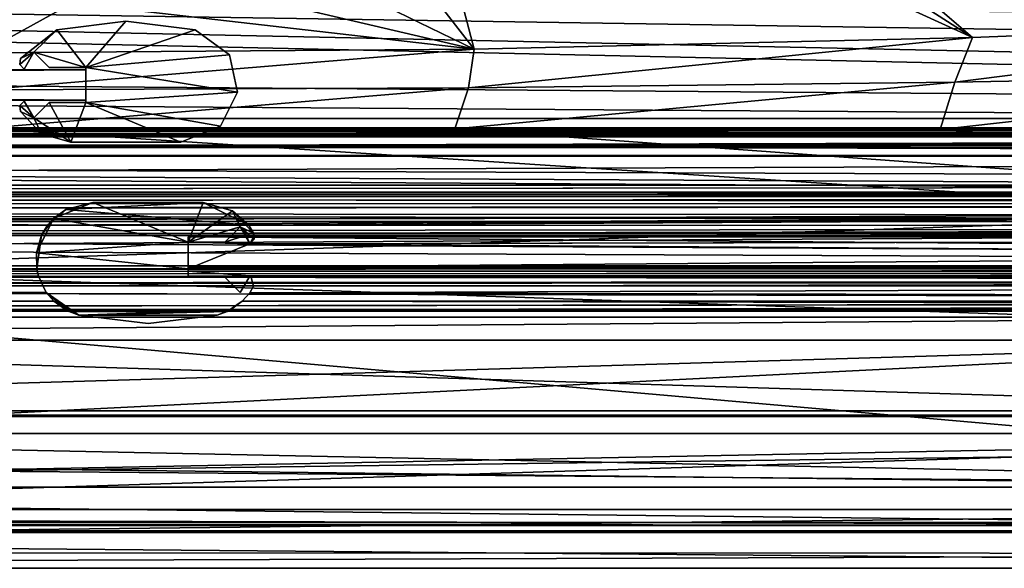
# Model space of a CAD drawing. Header units: metres. Extents: x -1204 to 0, y -809 to 0.
# Tile 48 of 118: x -597 to -468, y -809 to -736. Entities that reach past the tile are written whole.
import ezdxf

# ---------------------------------------------------------------- set-up
doc = ezdxf.new("R2010")
doc.units = ezdxf.units.M

msp = doc.modelspace()

# ---------------------------------------------------------------- linework, layer by layer
at = {"layer": 'Object 2'}
for points in [[(-317.021149, -753.244812, 90), (-570.615173, -638.481506, 90), (-10, -10, 90)], [(-564.638306, -645.519958, 90), (-570.615173, -638.481506, 90), (-317.021149, -753.244812, 90)], [(-317.021149, -753.244812, 90), (-560.303467, -653.400208, 90), (-564.638306, -645.519958, 90)], [(-557.825012, -660.988586, 90), (-560.303467, -653.400208, 90), (-317.021149, -753.244812, 90)], [(-556.67334, -669.859314, 90), (-557.825012, -660.988586, 90), (-317.021149, -753.244812, 90)], [(-317.021149, -753.244812, 90), (-557.25708, -678.631104, 90), (-556.67334, -669.859314, 90)], [(-559.072388, -685.87146, 90), (-557.25708, -678.631104, 90), (-317.021149, -753.244812, 90)], [(-537.952271, -682.045044, 108.11792), (-541.438965, -694.170044, 107.906281), (-471.757385, -738.753784, 107.128067)], [(-471.757385, -738.753784, 107.128067), (-407.647339, -736.243835, 107.171875), (-537.952271, -682.045044, 108.11792)], [(-563.395325, -695.056335, 90), (-559.072388, -685.87146, 90), (-317.021149, -753.244812, 90)], [(-317.021149, -753.244812, 90), (-569.211304, -702.596619, 90), (-563.395325, -695.056335, 90)], [(-541.438965, -694.170044, 107.906281), (-546.669189, -704.55896, 107.724937), (-471.757385, -738.753784, 107.128067)], [(-576.535217, -708.799988, 90), (-569.211304, -702.596619, 90), (-317.021149, -753.244812, 90)], [(-546.669189, -704.55896, 107.724937), (-555.948364, -716.256104, 107.52076), (-537.307617, -740.297241, 107.101128)], [(-471.757385, -738.753784, 107.128067), (-546.669189, -704.55896, 107.724937), (-537.307617, -740.297241, 107.101128)], [(-584.842712, -713.259583, 90), (-576.535217, -708.799988, 90), (-317.021149, -753.244812, 90)], [(-317.021149, -753.244812, 90), (-593.503052, -715.832275, 90), (-584.842712, -713.259583, 90)], [(-602.021179, -716.639648, 90), (-593.503052, -715.832275, 90), (-317.021149, -753.244812, 90)], [(-887.021179, -753.244812, 90), (-602.021179, -716.639648, 90), (-317.021149, -753.244812, 90)], [(-537.307617, -740.297241, 107.101128), (-555.948364, -716.256104, 107.52076), (-567.647339, -725.533936, 107.358818)], [(-1146.364624, -740.870972, 2076.088623), (-1139.554199, -726.323181, 2094.396484), (-54.190041, -749.425964, 2063.697266)], [(-54.190041, -749.425964, 2063.697266), (-1139.554199, -726.323181, 2094.396484), (-57.677727, -740.870972, 2076.088623)], [(-1139.554199, -726.323181, 2094.396484), (-64.488129, -726.323181, 2094.396484), (-57.677727, -740.870972, 2076.088623)], [(-567.647339, -725.533936, 107.358818), (-578.037842, -730.763306, 107.26754), (-537.307617, -740.297241, 107.101128)], [(-1149.262329, -743.982178, 2076.827881), (-51.719181, -751.484314, 2065.953125), (-1141.275513, -727.359314, 2097.685059)], [(-51.719181, -751.484314, 2065.953125), (-54.779949, -743.982178, 2076.827881), (-1141.275513, -727.359314, 2097.685059)], [(-1141.275513, -727.359314, 2097.685059), (-54.779949, -743.982178, 2076.827881), (-62.76683, -727.359314, 2097.685059)], [(-537.307617, -740.297241, 107.101128), (-578.037842, -730.763306, 107.26754), (-590.164673, -734.249512, 107.206688)], [(-590.164673, -734.249512, 107.206688), (-602.021179, -735.337219, 107.187698), (-602.021362, -740.803467, 107.092285)], [(-602.021362, -740.803467, 107.092285), (-537.307617, -740.297241, 107.101128), (-590.164673, -734.249512, 107.206688)], [(-592.176086, -737.751038, 2056.262939), (-583.08728, -736.617126, 2056.262939), (-592.176025, -737.751038, 169.862915)], [(-588.342529, -742.720825, 2056.262939), (-583.08728, -736.617126, 2056.262939), (-592.176086, -737.751038, 2056.262939)], [(-588.342529, -742.720825, 169.862915), (-592.176025, -737.751038, 169.862915), (-583.08728, -736.617126, 169.862915)], [(-583.08728, -736.617126, 2056.262939), (-583.08728, -736.617126, 169.862915), (-592.176025, -737.751038, 169.862915)], [(-583.08728, -736.617126, 169.862915), (-573.998474, -737.751038, 169.862915), (-588.342529, -742.720825, 169.862915)], [(-573.998474, -737.751038, 2056.262939), (-583.08728, -736.617126, 2056.262939), (-588.342529, -742.720825, 2056.262939)], [(-583.08728, -736.617126, 2056.262939), (-573.998474, -737.751038, 2056.262939), (-583.08728, -736.617126, 169.862915)], [(-573.998474, -737.751038, 2056.262939), (-573.998474, -737.751038, 169.862915), (-583.08728, -736.617126, 169.862915)], [(-410.092407, -743.469116, 134.65802), (-407.647339, -736.243835, 107.171875), (-474.060272, -744.651245, 134.508911)], [(-407.647339, -736.243835, 107.171875), (-471.757385, -738.753784, 107.128067), (-474.060272, -744.651245, 134.508911)], [(-596.971313, -741.532227, 2056.262939), (-592.176086, -737.751038, 2056.262939), (-596.971252, -741.532227, 169.862915)], [(-592.176086, -737.751038, 2056.262939), (-596.971313, -741.532227, 2056.262939), (-595.193726, -740.706482, 2056.262939)], [(-595.193726, -740.706482, 169.862915), (-596.971252, -741.532227, 169.862915), (-592.176025, -737.751038, 169.862915)], [(-592.176086, -737.751038, 2056.262939), (-592.176025, -737.751038, 169.862915), (-596.971252, -741.532227, 169.862915)], [(-595.193726, -740.706482, 169.862915), (-592.176025, -737.751038, 169.862915), (-588.342529, -742.720825, 169.862915)], [(-588.342529, -742.720825, 2056.262939), (-592.176086, -737.751038, 2056.262939), (-595.193726, -740.706482, 2056.262939)], [(-573.998474, -737.751038, 169.862915), (-569.460449, -741.045227, 169.862915), (-588.342529, -742.720825, 169.862915)], [(-569.460754, -741.044739, 2056.262939), (-573.998474, -737.751038, 2056.262939), (-588.342529, -742.720825, 2056.262939)], [(-573.998474, -737.751038, 2056.262939), (-569.460754, -741.044739, 2056.262939), (-573.998474, -737.751038, 169.862915)], [(-569.460754, -741.044739, 2056.262939), (-569.460449, -741.045227, 169.862915), (-573.998474, -737.751038, 169.862915)], [(-474.060272, -744.651245, 134.508911), (-471.757385, -738.753784, 107.128067), (-538.038025, -745.396606, 134.416931)], [(-471.757385, -738.753784, 107.128067), (-537.307617, -740.297241, 107.101128), (-538.038025, -745.396606, 134.416931)], [(-537.307617, -740.297241, 107.101128), (-602.021362, -740.803467, 107.092285), (-602.02124, -745.652039, 134.38591)], [(-538.038025, -745.396606, 134.416931), (-537.307617, -740.297241, 107.101128), (-602.02124, -745.652039, 134.38591)], [(-1149.852295, -749.425964, 2063.697266), (-1146.364624, -740.870972, 2076.088623), (-54.190041, -749.425964, 2063.697266)], [(-595.193726, -740.706482, 2056.262939), (-596.971313, -741.532227, 2056.262939), (-597.026978, -742.330383, 2056.262939)], [(-597.026978, -742.330383, 2056.262939), (-596.48175, -742.915771, 2056.262939), (-595.193726, -740.706482, 2056.262939)], [(-597.026978, -742.330383, 2056.262939), (-596.971313, -741.532227, 2056.262939), (-597.026917, -742.330383, 169.862915)], [(-596.481689, -742.915771, 169.862915), (-597.026917, -742.330383, 169.862915), (-595.193726, -740.706482, 169.862915)], [(-597.026917, -742.330383, 169.862915), (-596.971252, -741.532227, 169.862915), (-595.193726, -740.706482, 169.862915)], [(-596.971313, -741.532227, 2056.262939), (-596.971252, -741.532227, 169.862915), (-597.026917, -742.330383, 169.862915)], [(-595.193726, -740.706482, 2056.262939), (-596.48175, -742.915771, 2056.262939), (-595.193726, -740.706482, 169.862915)], [(-596.48175, -742.915771, 2056.262939), (-596.481689, -742.915771, 169.862915), (-595.193726, -740.706482, 169.862915)], [(-593.179321, -742.720825, 169.862915), (-595.193726, -740.706482, 169.862915), (-588.342529, -742.720825, 169.862915)], [(-595.193726, -740.706482, 2056.262939), (-595.193726, -740.706482, 169.862915), (-593.179321, -742.720825, 2056.262939)], [(-595.193726, -740.706482, 169.862915), (-593.179321, -742.720825, 169.862915), (-593.179321, -742.720825, 2056.262939)], [(-595.193726, -740.706482, 2056.262939), (-593.179321, -742.720825, 2056.262939), (-588.342529, -742.720825, 2056.262939)], [(-569.460754, -741.044739, 2056.262939), (-588.342529, -742.720825, 2056.262939), (-568.422302, -745.946594, 2056.262939)], [(-588.342529, -742.720825, 169.862915), (-569.460449, -741.045227, 169.862915), (-568.422302, -745.94696, 169.862915)], [(-569.460754, -741.044739, 2056.262939), (-568.422302, -745.946594, 2056.262939), (-569.460449, -741.045227, 169.862915)], [(-568.422302, -745.946594, 2056.262939), (-568.422302, -745.94696, 169.862915), (-569.460449, -741.045227, 169.862915)], [(-1092.342529, -743.020813, 2032.062866), (-588.342529, -743.020813, 2032.062866), (-1092.342529, -743.020813, 194.062912)], [(-588.342529, -743.020813, 2032.062866), (-588.342529, -743.020813, 194.062912), (-1092.342529, -743.020813, 194.062912)], [(-588.342529, -747.020813, 2032.062866), (-588.342529, -743.020813, 2032.062866), (-1092.342529, -747.020813, 2032.062866)], [(-588.342529, -743.020813, 2032.062866), (-1092.342529, -743.020813, 2032.062866), (-1092.342529, -747.020813, 2032.062866)], [(-1092.342529, -747.020813, 194.062912), (-1092.342529, -743.020813, 194.062912), (-588.342529, -747.020813, 194.062912)], [(-1092.342529, -743.020813, 194.062912), (-588.342529, -743.020813, 194.062912), (-588.342529, -747.020813, 194.062912)], [(-596.48175, -742.915771, 2056.262939), (-597.026978, -742.330383, 2056.262939), (-596.481689, -742.915771, 169.862915)], [(-597.026978, -742.330383, 2056.262939), (-597.026917, -742.330383, 169.862915), (-596.481689, -742.915771, 169.862915)], [(-588.342529, -742.720825, 2056.262939), (-593.179321, -742.720825, 2056.262939), (-588.342529, -742.720825, 169.862915)], [(-593.179321, -742.720825, 2056.262939), (-593.179321, -742.720825, 169.862915), (-588.342529, -742.720825, 169.862915)], [(-588.342529, -742.720825, 169.862915), (-568.422302, -745.94696, 169.862915), (-588.342529, -747.320801, 169.862915)], [(-588.342529, -742.720825, 2056.262939), (-588.342529, -742.720825, 169.862915), (-588.342529, -747.320801, 2056.262939)], [(-588.342529, -742.720825, 169.862915), (-588.342529, -747.320801, 169.862915), (-588.342529, -747.320801, 2056.262939)], [(-588.342529, -742.720825, 2056.262939), (-588.342529, -747.320801, 2056.262939), (-568.422302, -745.946594, 2056.262939)], [(-588.342529, -743.020813, 2032.062866), (-588.342529, -747.020813, 2032.062866), (-588.342529, -743.020813, 194.062912)], [(-588.342529, -747.020813, 2032.062866), (-588.342529, -747.020813, 194.062912), (-588.342529, -743.020813, 194.062912)], [(-1149.262329, -743.982178, 2076.827881), (-1152.32312, -751.484314, 2065.953125), (-51.719181, -751.484314, 2065.953125)], [(-474.060272, -744.651245, 134.508911), (-476.019775, -750.842957, 163.059708), (-410.092407, -743.469116, 134.65802)], [(-476.019775, -750.842957, 163.059708), (-411.822815, -750.949463, 163.059708), (-410.092407, -743.469116, 134.65802)], [(-602.02124, -745.652039, 134.38591), (-602.021118, -750.745911, 163.059708), (-538.038025, -745.396606, 134.416931)], [(-602.021118, -750.745911, 163.059708), (-539.828247, -750.770935, 163.059708), (-538.038025, -745.396606, 134.416931)], [(-538.038025, -745.396606, 134.416931), (-539.828247, -750.770935, 163.059708), (-474.060272, -744.651245, 134.508911)], [(-539.828247, -750.770935, 163.059708), (-476.019775, -750.842957, 163.059708), (-474.060272, -744.651245, 134.508911)], [(-588.342529, -747.020813, 2032.062866), (-1092.342529, -747.020813, 2032.062866), (-588.342529, -747.020813, 194.062912)], [(-1092.342529, -747.020813, 2032.062866), (-1092.342529, -747.020813, 194.062912), (-588.342529, -747.020813, 194.062912)], [(-597.026794, -747.711304, 169.862915), (-596.481689, -747.125793, 169.862915), (-595.193726, -749.335144, 169.862915)], [(-597.026672, -747.710876, 2056.262939), (-596.48175, -747.125793, 2056.262939), (-597.026794, -747.711304, 169.862915)], [(-596.48175, -747.125793, 2056.262939), (-596.481689, -747.125793, 169.862915), (-597.026794, -747.711304, 169.862915)], [(-596.48175, -747.125793, 2056.262939), (-597.026672, -747.710876, 2056.262939), (-595.193726, -749.335144, 2056.262939)], [(-596.48175, -747.125793, 2056.262939), (-595.193726, -749.335144, 2056.262939), (-596.481689, -747.125793, 169.862915)], [(-595.193726, -749.335144, 2056.262939), (-595.193726, -749.335144, 169.862915), (-596.481689, -747.125793, 169.862915)], [(-568.422302, -745.946594, 2056.262939), (-588.342529, -747.320801, 2056.262939), (-570.633179, -750.442993, 2056.262939)], [(-568.422302, -745.94696, 169.862915), (-570.633301, -750.443176, 169.862915), (-588.342529, -747.320801, 169.862915)], [(-570.633179, -750.442993, 2056.262939), (-570.633301, -750.443176, 169.862915), (-568.422302, -745.94696, 169.862915)], [(-568.422302, -745.946594, 2056.262939), (-570.633179, -750.442993, 2056.262939), (-568.422302, -745.94696, 169.862915)], [(-597.026672, -747.710876, 2056.262939), (-597.026794, -747.711304, 169.862915), (-596.971252, -748.509338, 169.862915)], [(-596.971252, -748.509338, 169.862915), (-597.026794, -747.711304, 169.862915), (-595.193726, -749.335144, 169.862915)], [(-596.971313, -748.509338, 2056.262939), (-597.026672, -747.710876, 2056.262939), (-596.971252, -748.509338, 169.862915)], [(-597.026672, -747.710876, 2056.262939), (-596.971313, -748.509338, 2056.262939), (-595.193726, -749.335144, 2056.262939)], [(-593.179321, -747.320801, 169.862915), (-590.33197, -752.520813, 169.862915), (-595.193726, -749.335144, 169.862915)], [(-595.193726, -749.335144, 2056.262939), (-593.179321, -747.320801, 2056.262939), (-595.193726, -749.335144, 169.862915)], [(-593.179321, -747.320801, 2056.262939), (-593.179321, -747.320801, 169.862915), (-595.193726, -749.335144, 169.862915)], [(-590.332031, -752.520813, 2056.262939), (-593.179321, -747.320801, 2056.262939), (-595.193726, -749.335144, 2056.262939)], [(-590.33197, -752.520813, 169.862915), (-593.179321, -747.320801, 169.862915), (-588.342529, -747.320801, 169.862915)], [(-593.179321, -747.320801, 2056.262939), (-588.342529, -747.320801, 2056.262939), (-593.179321, -747.320801, 169.862915)], [(-588.342529, -747.320801, 2056.262939), (-588.342529, -747.320801, 169.862915), (-593.179321, -747.320801, 169.862915)], [(-588.342529, -747.320801, 2056.262939), (-593.179321, -747.320801, 2056.262939), (-590.332031, -752.520813, 2056.262939)], [(-575.842529, -752.520813, 2056.262939), (-588.342529, -747.320801, 2056.262939), (-590.332031, -752.520813, 2056.262939)], [(-575.842529, -752.520813, 169.862915), (-590.33197, -752.520813, 169.862915), (-588.342529, -747.320801, 169.862915)], [(-588.342529, -747.320801, 169.862915), (-570.633301, -750.443176, 169.862915), (-575.842529, -752.520813, 169.862915)], [(-588.342529, -747.320801, 2056.262939), (-575.842529, -752.520813, 2056.262939), (-570.633179, -750.442993, 2056.262939)], [(-1149.852295, -749.425964, 2063.697266), (-54.190041, -749.425964, 2063.697266), (-1188.021118, -787.816101, 2063.697266)], [(-1188.021118, -787.816101, 2063.697266), (-54.190041, -749.425964, 2063.697266), (-16.021164, -787.816101, 2063.697266)], [(-594.208618, -751.436951, 2056.262939), (-596.971313, -748.509338, 2056.262939), (-594.208618, -751.436951, 169.862915)], [(-596.971313, -748.509338, 2056.262939), (-596.971252, -748.509338, 169.862915), (-594.208618, -751.436951, 169.862915)], [(-595.193726, -749.335144, 2056.262939), (-596.971313, -748.509338, 2056.262939), (-594.208618, -751.436951, 2056.262939)], [(-595.193726, -749.335144, 169.862915), (-594.208618, -751.436951, 169.862915), (-596.971252, -748.509338, 169.862915)], [(-590.33197, -752.520813, 169.862915), (-594.208618, -751.436951, 169.862915), (-595.193726, -749.335144, 169.862915)], [(-594.208618, -751.436951, 2056.262939), (-590.332031, -752.520813, 2056.262939), (-595.193726, -749.335144, 2056.262939)], [(-20.4216, -788.570801, 163.059708), (-602.021118, -750.745911, 163.059708), (-1183.620728, -788.570801, 163.059708)], [(-1123.919678, -750.624207, 185.382187), (-1123.919678, -751.62677, 188.457642), (-74.641159, -750.624207, 185.382187)], [(-1123.919678, -751.62677, 188.457642), (-74.641159, -751.62677, 188.457642), (-74.641159, -750.624207, 185.382187)], [(-1123.919678, -751.004761, 184.657867), (-1123.919678, -750.624207, 185.382187), (-74.641159, -751.004761, 184.657867)], [(-1123.919678, -750.624207, 185.382187), (-74.641159, -750.624207, 185.382187), (-74.641159, -751.004761, 184.657867)], [(-1123.919678, -750.624207, 2040.739624), (-1123.919678, -751.004761, 2041.463989), (-76.91964, -750.624207, 2040.739624)], [(-1123.919678, -751.004761, 2041.463989), (-76.91964, -751.004395, 2041.463745), (-76.91964, -750.624207, 2040.739624)], [(-1123.919678, -751.626465, 2037.664551), (-1123.919678, -750.624207, 2040.739624), (-76.91964, -751.62677, 2037.664185)], [(-1123.919678, -750.624207, 2040.739624), (-76.91964, -750.624207, 2040.739624), (-76.91964, -751.62677, 2037.664185)], [(-1123.919678, -751.004761, 2041.463989), (-1123.919678, -751.820801, 2041.410889), (-76.91964, -751.004395, 2041.463745)], [(-1123.919678, -751.820801, 2041.410889), (-76.91964, -751.820801, 2041.410889), (-76.91964, -751.004395, 2041.463745)], [(-1123.919678, -751.820801, 184.710861), (-1123.919678, -751.004761, 184.657867), (-74.641159, -751.820801, 184.710861)], [(-1123.919678, -751.004761, 184.657867), (-74.641159, -751.004761, 184.657867), (-74.641159, -751.820801, 184.710861)], [(-539.828247, -750.770935, 163.059708), (-602.021118, -750.745911, 163.059708), (-20.4216, -788.570801, 163.059708)], [(-570.633179, -750.442993, 2056.262939), (-575.842529, -752.520813, 2056.262939), (-570.633301, -750.443176, 169.862915)], [(-575.842529, -752.520813, 2056.262939), (-575.842529, -752.520813, 169.862915), (-570.633301, -750.443176, 169.862915)], [(-476.019775, -750.842957, 163.059708), (-539.828247, -750.770935, 163.059708), (-20.4216, -788.570801, 163.059708)], [(-411.822815, -750.949463, 163.059708), (-476.019775, -750.842957, 163.059708), (-20.4216, -788.570801, 163.059708)], [(-13.021163, -790.816101, 2065.953125), (-1152.32312, -751.484314, 2065.953125), (-1191.021118, -790.816101, 2065.953125)], [(-51.719181, -751.484314, 2065.953125), (-1152.32312, -751.484314, 2065.953125), (-13.021163, -790.816101, 2065.953125)], [(-1123.919678, -754.373535, 2035.957397), (-1123.919678, -751.626465, 2037.664551), (-76.91964, -754.373535, 2035.957397)], [(-1123.919678, -751.626465, 2037.664551), (-76.91964, -751.62677, 2037.664185), (-76.91964, -754.373535, 2035.957397)], [(-1123.919678, -751.62677, 188.457642), (-1123.919678, -754.373535, 190.164413), (-74.641159, -751.62677, 188.457642)], [(-1123.919678, -754.373535, 190.164413), (-74.641159, -754.373535, 190.164413), (-74.641159, -751.62677, 188.457642)], [(-74.641159, -751.820801, 184.710861), (-74.641159, -751.820801, 185.560898), (-1123.919678, -751.820801, 184.710861)], [(-74.641159, -751.820801, 185.560898), (-1123.919678, -751.820801, 185.560898), (-1123.919678, -751.820801, 184.710861)], [(-1123.919678, -754.269958, 188.8918), (-1123.919678, -751.820801, 185.560898), (-74.641159, -754.269958, 188.8918)], [(-1123.919678, -751.820801, 185.560898), (-74.641159, -751.820801, 185.560898), (-74.641159, -754.269958, 188.8918)], [(-1123.919678, -751.820801, 2040.560913), (-1123.919678, -754.270386, 2037.229858), (-76.91964, -751.820801, 2040.560913)], [(-1123.919678, -754.270386, 2037.229858), (-76.91964, -754.269958, 2037.22998), (-76.91964, -751.820801, 2040.560913)], [(-76.91964, -751.820801, 2041.410889), (-1123.919678, -751.820801, 2041.410889), (-76.91964, -751.820801, 2040.560913)], [(-1123.919678, -751.820801, 2041.410889), (-1123.919678, -751.820801, 2040.560913), (-76.91964, -751.820801, 2040.560913)], [(-590.332031, -752.520813, 2056.262939), (-594.208618, -751.436951, 2056.262939), (-590.33197, -752.520813, 169.862915)], [(-594.208618, -751.436951, 2056.262939), (-594.208618, -751.436951, 169.862915), (-590.33197, -752.520813, 169.862915)], [(-317.021149, -752.899597, 129.558716), (-317.021149, -802.897705, 129.995056), (-887.021179, -752.899597, 129.558716)], [(-317.021149, -802.897705, 129.995056), (-887.021179, -802.897705, 129.995056), (-887.021179, -752.899597, 129.558716)], [(-317.021149, -752.899597, 129.558716), (-887.021179, -752.899597, 129.558716), (-317.021149, -753.244812, 90)], [(-887.021179, -752.899597, 129.558716), (-887.021179, -753.244812, 90), (-317.021149, -753.244812, 90)], [(-575.842529, -752.520813, 2056.262939), (-590.332031, -752.520813, 2056.262939), (-575.842529, -752.520813, 169.862915)], [(-590.332031, -752.520813, 2056.262939), (-590.33197, -752.520813, 169.862915), (-575.842529, -752.520813, 169.862915)], [(-1123.919678, -758.187866, 187.568405), (-1123.919678, -754.269958, 188.8918), (-74.641159, -758.187866, 187.568405)], [(-1123.919678, -754.269958, 188.8918), (-74.641159, -754.269958, 188.8918), (-74.641159, -758.187866, 187.568405)], [(-1123.919678, -754.270386, 2037.229858), (-1123.919678, -758.187866, 2038.553345), (-76.91964, -754.269958, 2037.22998)], [(-1123.919678, -758.187866, 2038.553345), (-76.91964, -758.187866, 2038.553345), (-76.91964, -754.269958, 2037.22998)], [(-1123.919678, -764.755188, 191.99498), (-593.41687, -763.453979, 191.765549), (-1123.919678, -754.373535, 190.164413)], [(-593.41687, -763.453979, 191.765549), (-74.641159, -759.770447, 191.116043), (-1123.919678, -754.373535, 190.164413)], [(-1123.919678, -754.373535, 190.164413), (-74.641159, -759.770447, 191.116043), (-74.641159, -754.373535, 190.164413)], [(-76.91964, -754.373535, 2035.957397), (-76.91964, -760.737488, 2034.835205), (-1123.919678, -754.373535, 2035.957397)], [(-76.91964, -760.737488, 2034.835205), (-1123.919678, -764.755188, 2034.126831), (-1123.919678, -754.373535, 2035.957397)], [(-74.641159, -759.078247, 186.296738), (-1123.919678, -759.078247, 186.296738), (-74.641159, -758.187866, 187.568405)], [(-1123.919678, -759.078247, 186.296738), (-1123.919678, -758.187866, 187.568405), (-74.641159, -758.187866, 187.568405)], [(-76.91964, -759.078247, 2039.825073), (-76.91964, -758.187866, 2038.553345), (-1123.919678, -759.078247, 2039.825073)], [(-76.91964, -758.187866, 2038.553345), (-1123.919678, -758.187866, 2038.553345), (-1123.919678, -759.078247, 2039.825073)], [(-1123.919678, -759.620789, 184.576035), (-1123.919678, -759.078247, 186.296738), (-74.641159, -759.620789, 184.576035)], [(-1123.919678, -759.078247, 186.296738), (-74.641159, -759.078247, 186.296738), (-74.641159, -759.620789, 184.576035)], [(-1123.919678, -759.078247, 2039.825073), (-1123.919678, -759.620789, 2041.545776), (-76.91964, -759.078247, 2039.825073)], [(-1123.919678, -759.620789, 2041.545776), (-76.91964, -759.620789, 2041.545776), (-76.91964, -759.078247, 2039.825073)], [(-74.641159, -759.620789, 166.060898), (-1123.919678, -759.620789, 166.060898), (-74.641159, -759.620789, 184.576035)], [(-1123.919678, -759.620789, 166.060898), (-1123.919678, -759.620789, 184.576035), (-74.641159, -759.620789, 184.576035)], [(-1123.919678, -760.602539, 163.762939), (-1123.919678, -759.620789, 166.060898), (-74.641159, -759.770447, 165.075317)], [(-1123.919678, -759.620789, 166.060898), (-74.641159, -759.620789, 166.060898), (-74.641159, -759.770447, 165.075317)], [(-76.91964, -759.620789, 2060.060791), (-1123.919678, -759.620789, 2060.060791), (-76.91964, -760.602539, 2062.358887)], [(-1123.919678, -759.620789, 2060.060791), (-1123.919678, -761.697449, 2063.060791), (-76.91964, -760.602539, 2062.358887)], [(-76.91964, -759.620789, 2060.060791), (-76.91964, -759.620789, 2041.545776), (-1123.919678, -759.620789, 2060.060791)], [(-76.91964, -759.620789, 2041.545776), (-1123.919678, -759.620789, 2041.545776), (-1123.919678, -759.620789, 2060.060791)], [(-1123.919678, -760.602539, 163.762939), (-74.641159, -759.770447, 165.075317), (-76.751411, -760.634094, 163.732895)], [(-593.41687, -763.453979, 191.765549), (-566.941956, -763.453979, 191.765549), (-74.641159, -759.770447, 191.116043)], [(-566.941956, -763.453979, 191.765549), (-76.788338, -760.656189, 191.272217), (-74.641159, -759.770447, 191.116043)], [(-1123.919678, -761.697388, 163.060898), (-1123.919678, -760.602539, 163.762939), (-76.751411, -760.634094, 163.732895)], [(-1123.919678, -761.697449, 2063.060791), (-76.91964, -760.737488, 2062.482178), (-76.91964, -760.602539, 2062.358887)], [(-1123.919678, -761.697388, 163.060898), (-76.751411, -760.634094, 163.732895), (-74.641159, -762.933899, 162.8629)], [(-78.664642, -762.256775, 2063.217529), (-76.91964, -760.737488, 2062.482178), (-1123.919678, -761.697449, 2063.060791)], [(-76.91964, -760.737488, 2034.835205), (-79.548393, -763.582275, 2034.333618), (-1123.919678, -764.755188, 2034.126831)], [(-590.968445, -761.360107, 191.765549), (-566.941956, -763.453979, 191.765549), (-593.41687, -763.453979, 191.765549)], [(-592.628845, -762.554321, 2027.765503), (-590.968445, -761.360107, 191.765549), (-593.41687, -763.453979, 191.765549)], [(-587.419678, -760.476685, 2027.765503), (-587.419617, -760.476685, 191.765549), (-592.628845, -762.554321, 2027.765503)], [(-587.419617, -760.476685, 191.765549), (-590.968445, -761.360107, 191.765549), (-592.628845, -762.554321, 2027.765503)], [(-587.419678, -760.476685, 2027.765503), (-592.628845, -762.554321, 2027.765503), (-574.919678, -765.676697, 2027.765503)], [(-587.419617, -760.476685, 191.765549), (-572.930176, -760.476685, 191.765549), (-590.968445, -761.360107, 191.765549)], [(-572.930176, -760.476685, 191.765549), (-566.941956, -763.453979, 191.765549), (-590.968445, -761.360107, 191.765549)], [(-587.419678, -760.476685, 2027.765503), (-572.930176, -760.476685, 2027.765503), (-587.419617, -760.476685, 191.765549)], [(-572.930176, -760.476685, 2027.765503), (-587.419678, -760.476685, 2027.765503), (-574.919678, -765.676697, 2027.765503)], [(-572.930176, -760.476685, 2027.765503), (-572.930176, -760.476685, 191.765549), (-587.419617, -760.476685, 191.765549)], [(-574.919678, -765.676697, 2027.765503), (-569.054016, -761.560303, 2027.765503), (-572.930176, -760.476685, 2027.765503)], [(-572.930176, -760.476685, 2027.765503), (-569.054016, -761.560303, 2027.765503), (-572.930176, -760.476685, 191.765549)], [(-569.054016, -761.560303, 2027.765503), (-566.941956, -763.453979, 191.765549), (-572.930176, -760.476685, 191.765549)], [(-76.788338, -760.656189, 191.272217), (-566.941956, -763.453979, 191.765549), (-79.548393, -763.582275, 191.788162)], [(-1123.919678, -762.933899, 162.8629), (-1123.919678, -761.697388, 163.060898), (-74.641159, -762.933899, 162.8629)], [(-1123.919678, -762.933899, 2063.258789), (-78.664642, -762.256775, 2063.217529), (-1123.919678, -761.697449, 2063.060791)], [(-78.664642, -762.256775, 2063.217529), (-1123.919678, -762.933899, 2063.258789), (-76.91964, -762.933899, 2063.258789)], [(-594.185974, -764.755188, 191.99498), (-594.839844, -767.050537, 2027.765503), (-592.628845, -762.554321, 2027.765503)], [(-574.919678, -765.676697, 2027.765503), (-592.628845, -762.554321, 2027.765503), (-594.839844, -767.050537, 2027.765503)], [(-593.41687, -763.453979, 191.765549), (-594.185974, -764.755188, 191.99498), (-592.628845, -762.554321, 2027.765503)], [(-568.06842, -763.662354, 2027.765503), (-569.054016, -761.560303, 2027.765503), (-574.919678, -765.676697, 2027.765503)], [(-569.054016, -761.560303, 2027.765503), (-566.290894, -764.488098, 2027.765503), (-566.941956, -763.453979, 191.765549)], [(-568.06842, -763.662354, 2027.765503), (-566.290894, -764.488098, 2027.765503), (-569.054016, -761.560303, 2027.765503)], [(-74.641159, -762.933899, 162.8629), (-74.641159, -768.796997, 162.8629), (-1123.919678, -762.933899, 162.8629)], [(-74.641159, -768.796997, 162.8629), (-1123.919678, -768.796997, 162.8629), (-1123.919678, -762.933899, 162.8629)], [(-76.91964, -768.796997, 2063.258789), (-76.91964, -762.933899, 2063.258789), (-1123.919678, -768.796997, 2063.258789)], [(-76.91964, -762.933899, 2063.258789), (-1123.919678, -762.933899, 2063.258789), (-1123.919678, -768.796997, 2063.258789)], [(-1123.919678, -764.755188, 191.99498), (-594.185974, -764.755188, 191.99498), (-593.41687, -763.453979, 191.765549)], [(-79.548393, -763.582275, 2034.333618), (-79.641159, -764.25061, 2034.21582), (-1123.919678, -764.755188, 2034.126831)], [(-570.082825, -765.676697, 2027.765503), (-568.06842, -763.662354, 2027.765503), (-574.919678, -765.676697, 2027.765503)], [(-568.06842, -763.662354, 2027.765503), (-570.082825, -765.676697, 2027.765503), (-569.161255, -764.755188, 191.99498)], [(-569.161255, -764.755188, 191.99498), (-567.284729, -764.755188, 191.99498), (-568.06842, -763.662354, 191.802292)], [(-568.06842, -763.662354, 191.802292), (-568.06842, -763.662354, 2027.765503), (-569.161255, -764.755188, 191.99498)], [(-566.780457, -765.871643, 2027.765503), (-568.06842, -763.662354, 2027.765503), (-567.284729, -764.755188, 191.99498)], [(-567.284729, -764.755188, 191.99498), (-568.06842, -763.662354, 2027.765503), (-568.06842, -763.662354, 191.802292)], [(-566.780457, -765.871643, 2027.765503), (-566.235352, -765.286194, 2027.765503), (-568.06842, -763.662354, 2027.765503)], [(-566.235352, -765.286194, 2027.765503), (-566.290894, -764.488098, 2027.765503), (-568.06842, -763.662354, 2027.765503)], [(-566.941956, -763.453979, 191.765549), (-566.290894, -764.488098, 191.947891), (-79.548393, -763.582275, 191.788162)], [(-566.290894, -764.488098, 2027.765503), (-566.290894, -764.488098, 191.947891), (-566.941956, -763.453979, 191.765549)], [(-79.548393, -763.582275, 191.788162), (-566.290894, -764.488098, 191.947891), (-79.641159, -764.25061, 191.906021)], [(-1123.919678, -764.755188, 2034.126831), (-79.641159, -764.25061, 2034.21582), (-79.371117, -764.755188, 2034.126831)], [(-1123.919678, -764.755188, 191.99498), (-1123.919678, -769.180786, 193.96727), (-594.185974, -764.755188, 191.99498)], [(-1123.919678, -769.180786, 193.96727), (-594.813293, -769.180786, 193.96727), (-594.185974, -764.755188, 191.99498)], [(-1123.919678, -769.180786, 2032.154541), (-1123.919678, -764.755188, 2034.126831), (-76.91964, -769.180786, 2032.154541)], [(-1123.919678, -764.755188, 2034.126831), (-79.112511, -764.863403, 2034.107178), (-76.91964, -769.180786, 2032.154541)], [(-79.371117, -764.755188, 2034.126831), (-79.289848, -764.82666, 2034.114014), (-1123.919678, -764.755188, 2034.126831)], [(-79.289848, -764.82666, 2034.114014), (-79.112511, -764.863403, 2034.107178), (-1123.919678, -764.755188, 2034.126831)], [(-594.185974, -764.755188, 191.99498), (-594.813293, -769.180786, 193.96727), (-594.839844, -767.050537, 2027.765503)], [(-574.919617, -768.976685, 197.717575), (-574.919617, -768.976685, 2028.717529), (-574.919617, -764.976685, 197.717575)], [(-574.919617, -768.976685, 2028.717529), (-574.919617, -764.976685, 2028.717529), (-574.919617, -764.976685, 197.717575)], [(-574.919617, -764.976685, 2028.717529), (-70.91964, -764.976685, 2028.717529), (-574.919617, -764.976685, 197.717575)], [(-70.91964, -764.976685, 2028.717529), (-70.91964, -764.976685, 197.717575), (-574.919617, -764.976685, 197.717575)], [(-70.91964, -768.976685, 2028.717529), (-70.91964, -764.976685, 2028.717529), (-574.919617, -768.976685, 2028.717529)], [(-70.91964, -764.976685, 2028.717529), (-574.919617, -764.976685, 2028.717529), (-574.919617, -768.976685, 2028.717529)], [(-574.919617, -768.976685, 197.717575), (-574.919617, -764.976685, 197.717575), (-70.91964, -768.976685, 197.717575)], [(-574.919617, -764.976685, 197.717575), (-70.91964, -764.976685, 197.717575), (-70.91964, -768.976685, 197.717575)], [(-569.161255, -764.755188, 191.99498), (-570.082825, -765.676697, 2027.765503), (-570.082764, -765.676697, 192.202591)], [(-567.284729, -764.755188, 191.99498), (-570.082764, -765.676697, 192.202591), (-566.780457, -765.871643, 192.258545)], [(-567.284729, -764.755188, 191.99498), (-569.161255, -764.755188, 191.99498), (-570.082764, -765.676697, 192.202591)], [(-566.780457, -765.871643, 192.258545), (-566.780457, -765.871643, 2027.765503), (-567.284729, -764.755188, 191.99498)], [(-566.193787, -764.755188, 191.99498), (-566.780457, -765.871643, 192.258545), (-79.289848, -764.82666, 192.007797)], [(-566.193787, -764.755188, 191.99498), (-566.235352, -765.286194, 2027.765503), (-566.780457, -765.871643, 192.258545)], [(-79.289848, -764.82666, 192.007797), (-566.780457, -765.871643, 192.258545), (-79.112511, -764.863403, 192.014603)], [(-566.780457, -765.871643, 192.258545), (-74.641159, -769.180786, 193.96727), (-79.112511, -764.863403, 192.014603)], [(-566.235352, -765.286194, 2027.765503), (-566.780457, -765.871643, 2027.765503), (-566.780457, -765.871643, 192.258545)], [(-566.290894, -764.488098, 191.947891), (-79.371117, -764.755188, 191.99498), (-79.641159, -764.25061, 191.906021)], [(-566.290894, -764.488098, 191.947891), (-566.193787, -764.755188, 191.99498), (-79.371117, -764.755188, 191.99498)], [(-566.290894, -764.488098, 191.947891), (-566.290894, -764.488098, 2027.765503), (-566.193787, -764.755188, 191.99498)], [(-566.290894, -764.488098, 2027.765503), (-566.235352, -765.286194, 2027.765503), (-566.193787, -764.755188, 191.99498)], [(-79.371117, -764.755188, 191.99498), (-566.193787, -764.755188, 191.99498), (-79.289848, -764.82666, 192.007797)], [(-574.919678, -769.180786, 2027.765503), (-574.919678, -765.676697, 2027.765503), (-594.839844, -767.050537, 2027.765503)], [(-574.919617, -769.180786, 210.167221), (-574.919678, -765.676697, 2027.765503), (-574.919678, -769.180786, 2015.95459)], [(-574.919678, -769.180786, 2015.95459), (-574.919678, -765.676697, 2027.765503), (-574.919678, -769.180786, 2027.765503)], [(-574.919617, -765.676697, 192.202591), (-574.919678, -765.676697, 2027.765503), (-574.919617, -769.180786, 210.167221)], [(-574.919617, -765.676697, 192.202591), (-570.082764, -765.676697, 192.202591), (-574.919678, -765.676697, 2027.765503)], [(-570.082764, -765.676697, 192.202591), (-570.082825, -765.676697, 2027.765503), (-574.919678, -765.676697, 2027.765503)], [(-570.082764, -765.676697, 192.202591), (-574.919617, -765.676697, 192.202591), (-566.780457, -765.871643, 192.258545)], [(-566.780457, -765.871643, 192.258545), (-574.919617, -765.676697, 192.202591), (-574.919617, -769.180786, 193.96727)], [(-574.919617, -769.180786, 193.96727), (-574.919617, -765.676697, 192.202591), (-574.919617, -769.180786, 210.167221)], [(-574.919617, -769.180786, 193.96727), (-74.641159, -769.180786, 193.96727), (-566.780457, -765.871643, 192.258545)], [(-594.813293, -769.180786, 193.96727), (-594.813293, -769.180786, 210.167221), (-594.839844, -767.050537, 2027.765503)], [(-594.839844, -767.050537, 2027.765503), (-594.813293, -769.180786, 210.167221), (-594.813293, -769.180786, 2015.95459)], [(-594.813293, -769.180786, 2015.95459), (-594.813293, -769.180786, 2027.765503), (-594.839844, -767.050537, 2027.765503)], [(-594.813293, -769.180786, 2027.765503), (-574.919678, -769.180786, 2027.765503), (-594.839844, -767.050537, 2027.765503)], [(-79.429832, -770.780334, 163.732895), (-1123.919678, -769.746033, 163.034302), (-74.641159, -768.796997, 162.8629)], [(-1123.919678, -769.746033, 163.034302), (-1123.919678, -768.796997, 162.8629), (-74.641159, -768.796997, 162.8629)], [(-1123.919678, -768.796997, 2063.258789), (-1123.919678, -769.746033, 2063.087402), (-76.91964, -768.796997, 2063.258789)], [(-1123.919678, -769.746033, 2063.087402), (-79.237404, -769.283936, 2063.217529), (-76.91964, -768.796997, 2063.258789)], [(-1123.919678, -769.180786, 210.167221), (-1123.919678, -769.460754, 210.858795), (-594.813293, -769.180786, 210.167221)], [(-1123.919678, -769.460754, 210.858795), (-594.765503, -769.460693, 210.858704), (-594.813293, -769.180786, 210.167221)], [(-1123.919678, -769.180786, 210.167221), (-594.813293, -769.180786, 210.167221), (-1123.919678, -769.180786, 193.96727)], [(-594.813293, -769.180786, 210.167221), (-594.813293, -769.180786, 193.96727), (-1123.919678, -769.180786, 193.96727)], [(-1123.919678, -769.180786, 2015.95459), (-1123.919678, -769.180786, 2032.154541), (-594.813293, -769.180786, 2027.765503)], [(-1123.919678, -769.180786, 2032.154541), (-76.91964, -769.180786, 2032.154541), (-594.813293, -769.180786, 2027.765503)], [(-594.813293, -769.180786, 2027.765503), (-594.813293, -769.180786, 2015.95459), (-1123.919678, -769.180786, 2015.95459)], [(-1123.919678, -769.735901, 2015.058472), (-1123.919678, -769.180786, 2015.95459), (-594.765503, -769.460693, 2015.263062)], [(-1123.919678, -769.180786, 2015.95459), (-594.813293, -769.180786, 2015.95459), (-594.765503, -769.460693, 2015.263062)], [(-594.813293, -769.180786, 2027.765503), (-76.91964, -769.180786, 2032.154541), (-574.919678, -769.180786, 2027.765503)], [(-594.813293, -769.180786, 210.167221), (-594.765503, -769.460693, 2015.263062), (-594.813293, -769.180786, 2015.95459)], [(-594.765503, -769.460693, 2015.263062), (-594.813293, -769.180786, 210.167221), (-594.603455, -770.140503, 2014.955322)], [(-594.813293, -769.180786, 210.167221), (-594.765503, -769.460693, 210.858704), (-594.603455, -770.140503, 2014.955322)], [(-76.91964, -769.180786, 2032.154541), (-76.91964, -769.180786, 2015.95459), (-574.919678, -769.180786, 2027.765503)], [(-574.919678, -769.180786, 2027.765503), (-76.91964, -769.180786, 2015.95459), (-574.919678, -769.180786, 2015.95459)], [(-76.91964, -769.180786, 2015.95459), (-79.215881, -769.2771, 2015.525879), (-574.919678, -769.180786, 2015.95459)], [(-79.215881, -769.2771, 2015.525879), (-574.919678, -769.460754, 2015.263062), (-574.919678, -769.180786, 2015.95459)], [(-574.919617, -769.460754, 210.858795), (-574.919617, -769.180786, 210.167221), (-574.919678, -769.460754, 2015.263062)], [(-574.919678, -769.460754, 2015.263062), (-574.919617, -769.180786, 210.167221), (-574.919678, -769.180786, 2015.95459)], [(-70.91964, -768.976685, 197.717575), (-70.91964, -768.976685, 2028.717529), (-574.919617, -768.976685, 197.717575)], [(-70.91964, -768.976685, 2028.717529), (-574.919617, -768.976685, 2028.717529), (-574.919617, -768.976685, 197.717575)], [(-74.641159, -769.180786, 210.167221), (-574.919617, -769.180786, 210.167221), (-79.215881, -769.2771, 210.595917)], [(-574.919617, -769.180786, 210.167221), (-574.919617, -769.460754, 210.858795), (-79.215881, -769.2771, 210.595917)], [(-74.641159, -769.180786, 193.96727), (-574.919617, -769.180786, 193.96727), (-74.641159, -769.180786, 210.167221)], [(-574.919617, -769.180786, 193.96727), (-574.919617, -769.180786, 210.167221), (-74.641159, -769.180786, 210.167221)], [(-79.289848, -769.314941, 2063.21167), (-79.237404, -769.283936, 2063.217529), (-1123.919678, -769.746033, 2063.087402)], [(-1123.919678, -769.746033, 2063.087402), (-79.641205, -769.891174, 2063.0271), (-79.289848, -769.314941, 2063.21167)], [(-1123.919678, -769.460754, 210.858795), (-1123.919678, -769.735901, 211.063354), (-594.765503, -769.460693, 210.858704)], [(-1123.919678, -769.735901, 211.063354), (-594.603455, -770.140503, 211.166428), (-594.765503, -769.460693, 210.858704)], [(-1123.919678, -769.735901, 2015.058472), (-594.765503, -769.460693, 2015.263062), (-594.603455, -770.140503, 2014.955322)], [(-1123.919678, -769.735901, 211.063354), (-1123.919678, -770.140503, 211.166428), (-594.603455, -770.140503, 211.166428)], [(-1123.919678, -770.140503, 2014.955322), (-1123.919678, -769.735901, 2015.058472), (-594.603455, -770.140503, 2014.955322)], [(-1123.919678, -771.412598, 164.893173), (-1123.919678, -769.746033, 163.034302), (-79.429832, -770.780334, 163.732895)], [(-1123.919678, -771.412598, 2061.228516), (-79.548393, -770.559387, 2062.601074), (-1123.919678, -769.746033, 2063.087402)], [(-79.548393, -770.559387, 2062.601074), (-79.641205, -769.891174, 2063.0271), (-1123.919678, -769.746033, 2063.087402)], [(-1123.919678, -770.140503, 211.166428), (-1123.919678, -772.294189, 210.441452), (-594.603455, -770.140503, 211.166428)], [(-1123.919678, -772.294189, 210.441452), (-593.576416, -772.29364, 210.44191), (-594.603455, -770.140503, 211.166428)], [(-1123.919678, -772.294189, 2015.680298), (-1123.919678, -770.140503, 2014.955322), (-593.576416, -772.29364, 2015.679932)], [(-1123.919678, -770.140503, 2014.955322), (-594.603455, -770.140503, 2014.955322), (-593.576416, -772.29364, 2015.679932)], [(-594.603455, -770.140503, 2014.955322), (-594.765503, -769.460693, 210.858704), (-594.603455, -770.140503, 211.166428)], [(-594.603455, -770.140503, 211.166428), (-593.576416, -772.29364, 210.44191), (-594.603455, -770.140503, 2014.955322)], [(-593.576416, -772.29364, 210.44191), (-593.576416, -772.29364, 2015.679932), (-594.603455, -770.140503, 2014.955322)], [(-79.215881, -769.2771, 2015.525879), (-79.289848, -769.314941, 2015.4552), (-574.919678, -769.460754, 2015.263062)], [(-79.289848, -769.314941, 2015.4552), (-79.6409, -769.889771, 2014.996094), (-574.919678, -769.460754, 2015.263062)], [(-574.919678, -769.460754, 2015.263062), (-79.6409, -769.889771, 2014.996094), (-566.780457, -770.081665, 2014.958496)], [(-574.919678, -770.140503, 2014.955322), (-574.919678, -769.460754, 2015.263062), (-566.780457, -770.081665, 2014.958496)], [(-574.919617, -770.140503, 211.166428), (-574.919617, -769.460754, 210.858795), (-574.919678, -770.140503, 2014.955322)], [(-574.919678, -770.140503, 2014.955322), (-574.919617, -769.460754, 210.858795), (-574.919678, -769.460754, 2015.263062)], [(-566.800903, -770.140503, 2014.955322), (-574.919678, -770.140503, 2014.955322), (-566.780457, -770.081665, 2014.958496)], [(-570.082825, -770.276672, 2014.950806), (-574.919678, -770.140503, 2014.955322), (-566.800903, -770.140503, 2014.955322)], [(-570.082825, -770.276672, 2014.950806), (-574.919678, -770.276672, 2014.950806), (-574.919678, -770.140503, 2014.955322)], [(-574.919678, -770.276672, 2014.950806), (-574.919617, -770.140503, 211.166428), (-574.919678, -770.140503, 2014.955322)], [(-574.919678, -770.276672, 2014.950806), (-574.919617, -770.276672, 211.171021), (-574.919617, -770.140503, 211.166428)], [(-574.919678, -770.276672, 2014.950806), (-570.082825, -770.276672, 2014.950806), (-574.919617, -770.276672, 211.171021)], [(-79.215881, -769.2771, 210.595917), (-574.919617, -769.460754, 210.858795), (-79.289848, -769.314941, 210.66658)], [(-574.919617, -769.460754, 210.858795), (-79.6409, -769.889771, 211.125717), (-79.289848, -769.314941, 210.66658)], [(-79.6409, -769.889771, 211.125717), (-574.919617, -769.460754, 210.858795), (-566.780457, -770.081665, 211.163254)], [(-574.919617, -769.460754, 210.858795), (-574.919617, -770.140503, 211.166428), (-566.780457, -770.081665, 211.163254)], [(-566.780457, -770.081665, 211.163254), (-574.919617, -770.140503, 211.166428), (-566.800842, -770.140503, 211.166428)], [(-574.919617, -770.276672, 211.171021), (-570.082825, -770.276672, 211.171021), (-574.919617, -770.140503, 211.166428)], [(-570.082825, -770.276672, 211.171021), (-566.800842, -770.140503, 211.166428), (-574.919617, -770.140503, 211.166428)], [(-570.082825, -770.276672, 2014.950806), (-570.082825, -770.276672, 211.171021), (-574.919617, -770.276672, 211.171021)], [(-570.082825, -770.276672, 211.171021), (-568.06842, -772.291016, 210.444046), (-566.800842, -770.140503, 211.166428)], [(-568.06842, -772.291016, 2015.677734), (-570.082825, -770.276672, 2014.950806), (-566.800903, -770.140503, 2014.955322)], [(-570.082825, -770.276672, 2014.950806), (-568.06842, -772.291016, 2015.677734), (-570.082825, -770.276672, 211.171021)], [(-568.06842, -772.291016, 2015.677734), (-568.06842, -772.291016, 210.444046), (-570.082825, -770.276672, 211.171021)], [(-566.800903, -770.140503, 2014.955322), (-566.800842, -770.140503, 211.166428), (-568.06842, -772.291016, 210.444046)], [(-568.06842, -772.291016, 210.444046), (-568.06842, -772.291016, 2015.677734), (-566.800903, -770.140503, 2014.955322)], [(-566.780457, -770.081665, 2014.958496), (-566.780457, -770.081665, 211.163254), (-566.800903, -770.140503, 2014.955322)], [(-566.780457, -770.081665, 211.163254), (-566.800842, -770.140503, 211.166428), (-566.800903, -770.140503, 2014.955322)], [(-566.780457, -770.081665, 211.163254), (-566.661438, -770.140503, 211.166428), (-79.6409, -769.889771, 211.125717)], [(-79.6409, -769.889771, 2014.996094), (-566.661438, -770.140503, 2014.955322), (-566.780457, -770.081665, 2014.958496)], [(-566.661438, -770.140503, 2014.955322), (-566.661438, -770.140503, 211.166428), (-566.780457, -770.081665, 211.163254)], [(-566.780457, -770.081665, 211.163254), (-566.780457, -770.081665, 2014.958496), (-566.661438, -770.140503, 2014.955322)], [(-566.661438, -770.140503, 211.166428), (-79.661987, -770.140503, 211.166428), (-79.6409, -769.889771, 211.125717)], [(-79.6409, -769.889771, 2014.996094), (-79.661987, -770.140503, 2014.955322), (-566.661438, -770.140503, 2014.955322)], [(-79.661987, -770.140503, 211.166428), (-566.661438, -770.140503, 211.166428), (-79.548393, -770.559387, 211.160233)], [(-566.661438, -770.140503, 211.166428), (-566.290894, -771.46521, 210.937866), (-79.548393, -770.559387, 211.160233)], [(-79.661987, -770.140503, 2014.955322), (-79.548393, -770.559387, 2014.961548), (-566.661438, -770.140503, 2014.955322)], [(-79.548393, -770.559387, 2014.961548), (-566.290894, -771.46521, 2015.18396), (-566.661438, -770.140503, 2014.955322)], [(-566.290894, -771.46521, 2015.18396), (-566.290894, -771.46521, 210.937866), (-566.661438, -770.140503, 2014.955322)], [(-566.290894, -771.46521, 210.937866), (-566.661438, -770.140503, 211.166428), (-566.661438, -770.140503, 2014.955322)], [(-1123.919678, -771.412598, 2061.228516), (-79.029915, -771.412598, 2061.228516), (-79.548393, -770.559387, 2062.601074)], [(-79.029915, -771.412598, 164.893173), (-1123.919678, -771.412598, 164.893173), (-79.429832, -770.780334, 163.732895)], [(-1123.919678, -774.654785, 186.579758), (-1123.919678, -771.412598, 164.893173), (-76.851013, -773.447144, 174.727905)], [(-76.851013, -773.447144, 174.727905), (-1123.919678, -771.412598, 164.893173), (-79.029915, -771.412598, 164.893173)], [(-76.91964, -773.404114, 2051.66333), (-1123.919678, -771.412598, 2061.228516), (-1123.919678, -774.654785, 2039.541992)], [(-76.91964, -773.404114, 2051.66333), (-79.029915, -771.412598, 2061.228516), (-1123.919678, -771.412598, 2061.228516)], [(-566.290894, -771.46521, 2015.18396), (-79.548393, -770.559387, 2014.961548), (-566.807129, -772.310364, 2015.693604)], [(-79.548393, -770.559387, 2014.961548), (-76.91964, -773.404114, 2017.498291), (-566.807129, -772.310364, 2015.693604)], [(-566.290894, -771.46521, 2015.18396), (-566.807129, -772.310364, 2015.693604), (-566.807068, -772.310364, 210.428162)], [(-79.548393, -770.559387, 211.160233), (-566.290894, -771.46521, 210.937866), (-566.807068, -772.310364, 210.428162)], [(-76.87915, -773.429565, 208.473007), (-79.548393, -770.559387, 211.160233), (-566.807068, -772.310364, 210.428162)], [(-566.290894, -771.46521, 210.937866), (-566.290894, -771.46521, 2015.18396), (-566.807068, -772.310364, 210.428162)], [(-1123.919678, -772.294189, 210.441452), (-1123.919678, -773.429565, 208.473007), (-593.576416, -772.29364, 210.44191)], [(-1123.919678, -773.429565, 208.473007), (-592.58313, -773.429565, 208.473007), (-593.576416, -772.29364, 210.44191)], [(-1123.919678, -772.294189, 2015.680298), (-593.576416, -772.29364, 2015.679932), (-592.58313, -773.429565, 2017.648804)], [(-1123.919678, -773.429565, 2017.648804), (-1123.919678, -772.294189, 2015.680298), (-592.58313, -773.429565, 2017.648804)], [(-593.576416, -772.29364, 210.44191), (-592.58313, -773.429565, 208.473007), (-593.576416, -772.29364, 2015.679932)], [(-592.58313, -773.429565, 208.473007), (-590.558105, -774.769958, 191.765549), (-593.576416, -772.29364, 2015.679932)], [(-593.576416, -772.29364, 2015.679932), (-590.558105, -774.769958, 191.765549), (-589.263672, -775.24646, 191.765549)], [(-589.263672, -775.24646, 191.765549), (-592.58313, -773.429565, 2017.648804), (-593.576416, -772.29364, 2015.679932)], [(-567.782104, -773.429565, 208.473007), (-76.87915, -773.429565, 208.473007), (-566.807068, -772.310364, 210.428162)], [(-566.807129, -772.310364, 2015.693604), (-76.91964, -773.404114, 2017.498291), (-567.782104, -773.429565, 2017.648804)], [(-566.807068, -772.310364, 210.428162), (-566.807129, -772.310364, 2015.693604), (-567.782104, -773.429565, 208.473007)], [(-566.807129, -772.310364, 2015.693604), (-567.782104, -773.429565, 2017.648804), (-567.782104, -773.429565, 208.473007)], [(-76.91964, -774.654785, 2039.542603), (-76.91964, -773.404114, 2051.66333), (-1123.919678, -774.654785, 2039.541992)], [(-592.58313, -773.429565, 208.473007), (-1123.919678, -773.429565, 208.473007), (-590.558105, -774.769958, 191.765549)], [(-1123.919678, -773.429565, 208.473007), (-1123.919678, -774.654785, 186.579758), (-590.558105, -774.769958, 191.765549)], [(-590.990723, -774.555725, 2027.765503), (-1123.919678, -774.654785, 2039.541992), (-1123.919678, -773.429565, 2017.648804)], [(-1123.919678, -773.429565, 2017.648804), (-592.58313, -773.429565, 2017.648804), (-590.990723, -774.555725, 2027.765503)], [(-74.641159, -774.371094, 182.296921), (-1123.919678, -774.654785, 186.579758), (-76.851013, -773.447144, 174.727905)], [(-590.990723, -774.555725, 2027.765503), (-592.58313, -773.429565, 2017.648804), (-589.263672, -775.24646, 191.765549)], [(-569.749573, -774.769958, 191.765549), (-74.641159, -774.371094, 200.822189), (-567.782104, -773.429565, 208.473007)], [(-569.329041, -774.555725, 2027.765503), (-569.749573, -774.769958, 191.765549), (-567.782104, -773.429565, 208.473007)], [(-567.782104, -773.429565, 2017.648804), (-76.91964, -773.429565, 2017.648804), (-569.329041, -774.555725, 2027.765503)], [(-76.91964, -773.429565, 2017.648804), (-76.91964, -774.654785, 2039.542603), (-569.329041, -774.555725, 2027.765503)], [(-567.782104, -773.429565, 208.473007), (-567.782104, -773.429565, 2017.648804), (-569.329041, -774.555725, 2027.765503)], [(-76.91964, -773.404114, 2017.498291), (-76.91964, -773.429565, 2017.648804), (-567.782104, -773.429565, 2017.648804)], [(-74.641159, -774.371094, 200.822189), (-76.798927, -773.478943, 208.161713), (-567.782104, -773.429565, 208.473007)], [(-567.782104, -773.429565, 208.473007), (-76.798927, -773.478943, 208.161713), (-76.87915, -773.429565, 208.473007)], [(-1123.919678, -774.654785, 186.579758), (-74.641159, -774.371094, 182.296921), (-74.641159, -774.654785, 186.579758)], [(-76.91964, -774.654785, 2039.542603), (-1123.919678, -774.654785, 2039.541992), (-590.990723, -774.555725, 2027.765503)], [(-590.558105, -774.769958, 191.765549), (-1123.919678, -774.654785, 186.579758), (-74.641159, -774.654785, 186.579758)], [(-797.977234, -775.532104, 136), (-819.34082, -788.419556, 136), (-384.701477, -788.419556, 136)], [(-797.977234, -775.532104), (-797.977234, -775.532104, 136), (-406.065063, -775.532104)], [(-797.977234, -775.532104, 136), (-406.065063, -775.532104, 136), (-406.065063, -775.532104)], [(-797.977234, -775.532104), (-406.065063, -775.532104), (-797.020813, -778.532104)], [(-406.065063, -775.532104, 136), (-797.977234, -775.532104, 136), (-384.701477, -788.419556, 136)], [(-797.020813, -778.532104), (-406.065063, -775.532104), (-407.021484, -778.532104)], [(-569.329041, -774.555725, 2027.765503), (-76.91964, -774.654785, 2039.542603), (-590.990723, -774.555725, 2027.765503)], [(-589.263733, -775.24646, 2027.765503), (-590.990723, -774.555725, 2027.765503), (-589.263672, -775.24646, 191.765549)], [(-589.263733, -775.24646, 2027.765503), (-569.329041, -774.555725, 2027.765503), (-590.990723, -774.555725, 2027.765503)], [(-590.558105, -774.769958, 191.765549), (-74.641159, -774.654785, 186.579758), (-569.749573, -774.769958, 191.765549)], [(-589.263672, -775.24646, 191.765549), (-590.558105, -774.769958, 191.765549), (-569.749573, -774.769958, 191.765549)], [(-571.086121, -775.24646, 2027.765503), (-569.329041, -774.555725, 2027.765503), (-589.263733, -775.24646, 2027.765503)], [(-580.174377, -776.380371, 2027.765503), (-589.263733, -775.24646, 2027.765503), (-580.174866, -776.380371, 191.765549)], [(-589.263733, -775.24646, 2027.765503), (-589.263672, -775.24646, 191.765549), (-580.174866, -776.380371, 191.765549)], [(-580.174377, -776.380371, 2027.765503), (-571.086121, -775.24646, 2027.765503), (-589.263733, -775.24646, 2027.765503)], [(-589.263672, -775.24646, 191.765549), (-569.749573, -774.769958, 191.765549), (-571.086121, -775.24646, 191.765549)], [(-580.174866, -776.380371, 191.765549), (-589.263672, -775.24646, 191.765549), (-571.086121, -775.24646, 191.765549)], [(-580.174377, -776.380371, 2027.765503), (-580.174866, -776.380371, 191.765549), (-571.086121, -775.24646, 191.765549)], [(-571.086121, -775.24646, 2027.765503), (-580.174377, -776.380371, 2027.765503), (-571.086121, -775.24646, 191.765549)], [(-571.086121, -775.24646, 2027.765503), (-571.086121, -775.24646, 191.765549), (-569.329041, -774.555725, 2027.765503)], [(-571.086121, -775.24646, 191.765549), (-569.749573, -774.769958, 191.765549), (-569.329041, -774.555725, 2027.765503)], [(-74.641159, -774.654785, 186.579758), (-74.641159, -774.371094, 200.822189), (-569.749573, -774.769958, 191.765549)], [(-840.121338, -800.25238, 113.720268), (-407.021484, -778.532104, 92), (-385.50354, -791.372375, 104.840271)], [(-840.121338, -800.25238, 113.720268), (-817.239746, -790.719238, 104.187088), (-407.021484, -778.532104, 92)], [(-817.239746, -790.719238, 104.187088), (-797.020813, -778.532104, 92), (-407.021484, -778.532104, 92)], [(-407.021484, -778.532104), (-407.021484, -778.532104, 92), (-797.020813, -778.532104)], [(-407.021484, -778.532104, 92), (-797.020813, -778.532104, 92), (-797.020813, -778.532104)], [(-1188.021118, -787.816101, 2051.673096), (-16.021164, -787.816101, 2051.673096), (-1204.021118, -803.816101, 2051.673096)], [(-1204.021118, -803.816101, 2051.673096), (-16.021164, -787.816101, 2051.673096), (-0.021163, -803.816101, 2051.673096)], [(-1.527213, -802.504944, 175), (-1183.620728, -788.570801, 175), (-1202.515137, -802.504944, 175)], [(-16.021164, -787.816101, 2051.673096), (-1188.021118, -787.816101, 2051.673096), (-16.021164, -787.816101, 2063.697266)], [(-1188.021118, -787.816101, 2051.673096), (-1188.021118, -787.816101, 2063.697266), (-16.021164, -787.816101, 2063.697266)], [(-1183.620728, -788.570801, 163.059708), (-1183.620728, -788.570801, 175), (-20.4216, -788.570801, 163.059708)], [(-1183.620728, -788.570801, 175), (-20.4216, -788.570801, 175), (-20.4216, -788.570801, 163.059708)], [(-20.4216, -788.570801, 175), (-1183.620728, -788.570801, 175), (-1.527213, -802.504944, 175)], [(-819.34082, -788.419556, 136), (-842.432495, -797.849609, 136), (-361.609833, -797.849609, 136)], [(-384.701477, -788.419556, 136), (-819.34082, -788.419556, 136), (-361.609833, -797.849609, 136)], [(-1201.021118, -800.816101, 2054.529297), (-3.021163, -800.816101, 2054.529297), (-1191.021118, -790.816101, 2054.529297)], [(-1191.021118, -790.816101, 2054.529297), (-3.021163, -800.816101, 2054.529297), (-13.021163, -790.816101, 2054.529297)], [(-1191.021118, -790.816101, 2054.529297), (-13.021163, -790.816101, 2054.529297), (-1191.021118, -790.816101, 2065.953125)], [(-13.021163, -790.816101, 2054.529297), (-13.021163, -790.816101, 2065.953125), (-1191.021118, -790.816101, 2065.953125)], [(-865.205322, -806.398682, 119.866539), (-385.50354, -791.372375, 104.840271), (-362.100739, -800.841919, 114.309822)], [(-865.205322, -806.398682, 119.866539), (-840.121338, -800.25238, 113.720268), (-385.50354, -791.372375, 104.840271)], [(-842.432495, -797.849609, 136), (-866.703979, -803.599854, 136), (-337.338348, -803.599854, 136)], [(-361.609833, -797.849609, 136), (-842.432495, -797.849609, 136), (-337.338348, -803.599854, 136)], [(-1204.021118, -803.816101, 2111.693115), (-0.021163, -803.816101, 2111.693115), (-1201.021118, -800.816101, 2111.693115)], [(-0.021163, -803.816101, 2111.693115), (-3.021163, -800.816101, 2111.693115), (-1201.021118, -800.816101, 2111.693115)], [(-3.021163, -800.816101, 2054.529297), (-1201.021118, -800.816101, 2054.529297), (-3.021163, -800.816101, 2111.693115)], [(-1201.021118, -800.816101, 2054.529297), (-1201.021118, -800.816101, 2111.693115), (-3.021163, -800.816101, 2111.693115)], [(-337.617981, -806.592468, 120.060364), (-865.205322, -806.398682, 119.866539), (-362.100739, -800.841919, 114.309822)], [(-317.021149, -802.897705, 129.995056), (-1.527213, -802.504944, 175), (-1202.515137, -802.504944, 175)], [(-317.021149, -802.897705, 129.995056), (-1202.515137, -802.504944, 175), (-887.021179, -802.897705, 129.995056)], [(-0.021163, -803.816101, 2111.693115), (-1204.021118, -803.816101, 2111.693115), (-0.021163, -803.816101, 2051.673096)], [(-1204.021118, -803.816101, 2111.693115), (-1204.021118, -803.816101, 2051.673096), (-0.021163, -803.816101, 2051.673096)], [(-866.703979, -803.599854, 136), (-899.021179, -808.532104, 136), (-305.021149, -808.532104, 136)], [(-337.338348, -803.599854, 136), (-866.703979, -803.599854, 136), (-305.021149, -808.532104, 136)], [(-891.572754, -808.532104, 122), (-865.205322, -806.398682, 119.866539), (-337.617981, -806.592468, 120.060364)], [(-312.469574, -808.532104, 122), (-891.572754, -808.532104, 122), (-337.617981, -806.592468, 120.060364)], [(-312.469574, -808.532104, 122), (-305.021149, -808.532104, 136), (-899.021179, -808.532104, 136)], [(-312.469574, -808.532104, 122), (-899.021179, -808.532104, 136), (-891.572754, -808.532104, 122)]]:
    msp.add_3dface(points, dxfattribs=at)

doc.saveas('drawing.dxf')
